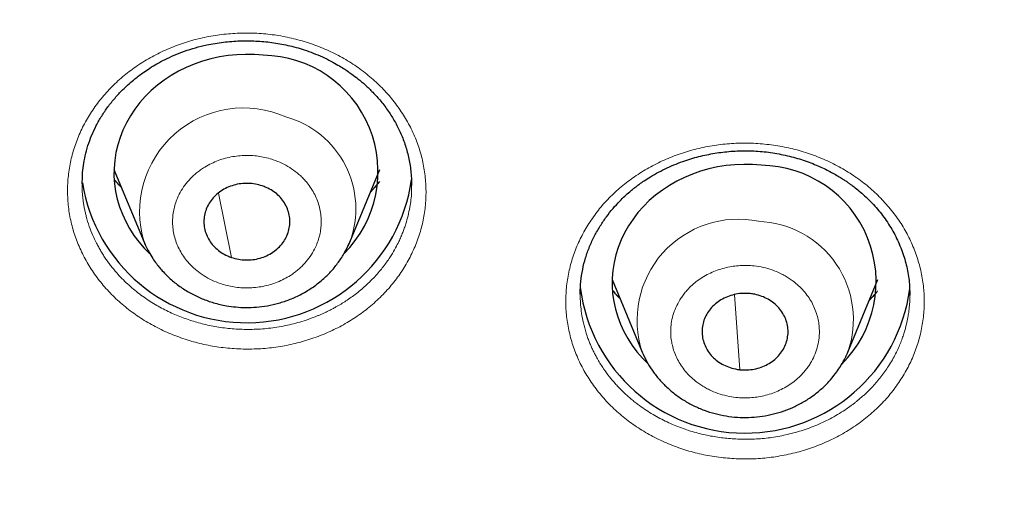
# Model space of a CAD drawing. Header units: millimetres. Extents: x 8 to 1352, y 12 to 1248.
# Tile 43 of 119: x 533.15 to 546.89, y 1088.94 to 1095.47. Entities that reach past the tile are written whole.
import ezdxf

# ---------------------------------------------------------------- set-up
doc = ezdxf.new("R2010")
doc.units = ezdxf.units.MM

msp = doc.modelspace()

# ---------------------------------------------------------------- linework, layer by layer
at = {"color": 7, "linetype": 'Continuous', "lineweight": 30}
for p, q in [((534.465, 1093.384), (534.884, 1092.371)), ((537.754, 1092.371), (538.173, 1093.384)), ((534.021, 1093.183), (534.021, 1093.21)), ((538.169, 1093.215), (538.096, 1093.128)), ((538.073, 1093.102), (538.046, 1093.075)), ((534.884, 1092.371), (534.9, 1092.335)), ((537.731, 1092.319), (537.754, 1092.371)), ((537.749, 1092.36), (537.754, 1092.371)), ((541.415, 1091.849), (541.834, 1090.837)), ((544.704, 1090.837), (545.123, 1091.849)), ((540.97, 1091.642), (540.97, 1091.678)), ((545.076, 1091.639), (545.004, 1091.562)), ((545.566, 1091.635), (545.566, 1091.632))]:
    msp.add_line(p, q, dxfattribs=at)
at = {"color": 252, "linetype": 'Continuous', "lineweight": 0}
for p, q in [((538.042, 1093.066), (538.168, 1093.21)), ((535.922, 1093.054), (536.106, 1092.156)), ((543.12, 1091.638), (543.196, 1090.59))]:
    msp.add_line(p, q, dxfattribs=at)
at = {"color": 7, "linetype": 'Continuous', "lineweight": 30, "flags": 128}
for points in [[(536.545, 1094.977), (536.423, 1094.986), (536.3, 1094.989), (536.178, 1094.984), (536.056, 1094.972), (535.935, 1094.953), (535.816, 1094.927), (535.699, 1094.894), (535.585, 1094.854), (535.474, 1094.807), (535.367, 1094.754), (535.264, 1094.695), (535.165, 1094.63), (535.072, 1094.559), (534.984, 1094.483), (534.902, 1094.402), (534.826, 1094.316), (534.756, 1094.226), (534.694, 1094.132), (534.638, 1094.035), (534.59, 1093.934), (534.55, 1093.831), (534.517, 1093.726), (534.492, 1093.619), (534.475, 1093.51), (534.466, 1093.401), (534.465, 1093.292), (534.472, 1093.183), (534.488, 1093.075), (534.511, 1092.967), (534.543, 1092.862), (534.582, 1092.758), (534.628, 1092.657), (534.682, 1092.559), (534.744, 1092.464), (534.812, 1092.373), (534.887, 1092.287), (534.96, 1092.212)], [(543.495, 1093.442), (543.373, 1093.452), (543.25, 1093.454), (543.127, 1093.45), (543.006, 1093.438), (542.885, 1093.419), (542.766, 1093.392), (542.649, 1093.359), (542.535, 1093.319), (542.424, 1093.273), (542.316, 1093.22), (542.213, 1093.161), (542.115, 1093.096), (542.021, 1093.025), (541.933, 1092.949), (541.851, 1092.867), (541.775, 1092.782), (541.706, 1092.692), (541.643, 1092.598), (541.588, 1092.5), (541.54, 1092.4), (541.499, 1092.296), (541.466, 1092.191), (541.441, 1092.084), (541.424, 1091.976), (541.416, 1091.867), (541.415, 1091.758), (541.422, 1091.649), (541.438, 1091.54), (541.461, 1091.433), (541.492, 1091.327), (541.531, 1091.224), (541.578, 1091.123), (541.632, 1091.025), (541.693, 1090.93), (541.761, 1090.839), (541.836, 1090.752), (541.911, 1090.676)]]:
    msp.add_lwpolyline(points, dxfattribs=at)
at = {"color": 7, "linetype": 'Continuous', "lineweight": 30}
for centre, radius, start, end in [((536.525, 1093.354), 1.623, 315.0518, 89.2926), ((543.475, 1091.819), 1.623, 314.9126, 89.2931), ((536.317, 1093.567), 2.322, 189.1666, 351.8941), ((543.27, 1092.022), 2.317, 187.0222, 352.4678)]:
    msp.add_arc(centre, radius, start, end, dxfattribs=at)
at = {"color": 252, "linetype": 'Continuous', "lineweight": 0}
for centre, radius, start, end in [((536.272, 1092.792), 1.45, 65.9276, 196.8845), ((536.512, 1092.837), 1.327, 339.4444, 74.6383), ((543.174, 1091.279), 1.411, 78.4877, 198.2749), ((543.409, 1091.29), 1.371, 340.6578, 88.0881)]:
    msp.add_arc(centre, radius, start, end, dxfattribs=at)
at = {"color": 7, "linetype": 'Continuous', "lineweight": 30}
for points, knots in [([(506.06, 1118.097), (506.06, 1118.092), (506.06, 1118.082), (506.061, 1118.075), (506.061, 1118.069), (506.061, 1118.065), (506.061, 1118.057), (506.062, 1118.045), (506.062, 1118.03), (506.063, 1118.009), (506.064, 1117.983), (506.065, 1117.949), (506.067, 1117.906), (506.069, 1117.853), (506.071, 1117.788), (506.075, 1117.708), (506.079, 1117.608), (506.085, 1117.485), (506.093, 1117.334), (506.103, 1117.151), (506.117, 1116.929), (506.135, 1116.663), (506.159, 1116.349), (506.191, 1115.985), (506.231, 1115.572), (506.28, 1115.137), (506.335, 1114.694), (506.396, 1114.253), (506.464, 1113.805), (506.539, 1113.353), (506.621, 1112.899), (506.709, 1112.444), (506.804, 1111.988), (506.906, 1111.533), (507.018, 1111.061), (507.141, 1110.573), (507.277, 1110.07), (507.42, 1109.57), (507.571, 1109.073), (507.729, 1108.579), (507.894, 1108.088), (508.067, 1107.6), (508.247, 1107.115), (508.434, 1106.634), (508.629, 1106.155), (508.83, 1105.68), (509.039, 1105.207), (509.254, 1104.738), (509.477, 1104.272), (509.707, 1103.809), (509.943, 1103.35), (510.186, 1102.894), (510.437, 1102.441), (510.693, 1101.992), (510.957, 1101.546), (511.227, 1101.104), (511.504, 1100.666), (511.788, 1100.231), (512.078, 1099.8), (512.374, 1099.373), (512.677, 1098.949), (512.987, 1098.53), (513.302, 1098.114), (513.624, 1097.703), (513.952, 1097.295), (514.287, 1096.892), (514.627, 1096.493), (514.973, 1096.099), (515.326, 1095.708), (515.684, 1095.322), (516.048, 1094.941), (516.418, 1094.564), (516.794, 1094.192), (517.175, 1093.825), (517.562, 1093.462), (517.954, 1093.104), (518.352, 1092.751), (518.755, 1092.402), (519.164, 1092.059), (519.578, 1091.721), (519.997, 1091.388), (520.421, 1091.06), (520.85, 1090.737), (521.285, 1090.419), (521.724, 1090.107), (522.168, 1089.8), (522.617, 1089.499), (523.07, 1089.203), (523.529, 1088.912), (523.991, 1088.628), (524.459, 1088.348), (524.93, 1088.075), (525.407, 1087.807), (525.887, 1087.545), (526.372, 1087.289), (526.86, 1087.038), (527.353, 1086.794), (527.85, 1086.556), (528.351, 1086.323), (528.856, 1086.097), (529.365, 1085.877), (529.877, 1085.662), (530.394, 1085.454), (530.914, 1085.253), (531.437, 1085.057), (531.964, 1084.868), (532.495, 1084.686), (533.029, 1084.509), (533.567, 1084.339), (534.108, 1084.176), (534.653, 1084.019), (535.202, 1083.869), (535.734, 1083.73), (536.251, 1083.602), (536.75, 1083.485), (537.251, 1083.373), (537.753, 1083.266), (538.257, 1083.166), (538.761, 1083.071), (539.267, 1082.982), (539.774, 1082.899), (540.281, 1082.822), (540.79, 1082.75), (541.298, 1082.684), (541.807, 1082.624), (542.316, 1082.57), (542.824, 1082.522), (543.331, 1082.479), (543.836, 1082.443), (544.336, 1082.412), (544.828, 1082.387), (545.306, 1082.368), (545.728, 1082.356), (546.099, 1082.348), (546.47, 1082.343), (546.732, 1082.342), (546.886, 1082.342)], [0, 0, 0, 0, 0.000514, 0.001144, 0.001873, 0.0029, 0.003603, 0.004164, 0.004666, 0.005151, 0.005647, 0.006241, 0.006923, 0.007743, 0.008755, 0.010014, 0.011588, 0.013548, 0.015978, 0.018973, 0.022633, 0.027064, 0.03236, 0.038577, 0.045692, 0.053578, 0.061048, 0.068739, 0.076575, 0.084508, 0.092508, 0.100552, 0.10863, 0.116731, 0.124849, 0.133894, 0.142948, 0.151986, 0.161008, 0.170015, 0.179009, 0.187991, 0.196961, 0.205921, 0.214871, 0.223814, 0.232748, 0.241675, 0.250596, 0.259511, 0.268421, 0.277326, 0.286226, 0.295122, 0.304015, 0.312904, 0.32179, 0.330673, 0.339554, 0.348433, 0.35731, 0.366185, 0.375058, 0.38393, 0.392801, 0.401672, 0.410541, 0.41941, 0.428279, 0.437147, 0.446015, 0.454884, 0.463753, 0.472622, 0.481491, 0.490362, 0.499233, 0.508106, 0.51698, 0.525855, 0.534731, 0.54361, 0.55249, 0.561373, 0.570257, 0.579145, 0.588034, 0.596927, 0.605823, 0.614722, 0.623625, 0.632532, 0.641442, 0.650358, 0.659278, 0.668203, 0.677133, 0.686069, 0.695012, 0.703961, 0.712918, 0.721882, 0.730855, 0.739837, 0.748828, 0.757831, 0.766844, 0.775871, 0.784911, 0.793967, 0.803039, 0.812129, 0.82124, 0.829426, 0.837611, 0.845794, 0.853975, 0.862153, 0.870329, 0.878501, 0.886669, 0.894832, 0.902989, 0.911137, 0.919276, 0.9274, 0.935506, 0.943585, 0.951623, 0.959595, 0.967446, 0.975043, 0.982352, 0.987521, 0.9927, 1, 1, 1, 1]), ([(534.022, 1093.184), (534.023, 1093.225), (534.024, 1093.308), (534.037, 1093.439), (534.062, 1093.576), (534.1, 1093.717), (534.151, 1093.858), (534.216, 1093.996), (534.292, 1094.13), (534.379, 1094.258), (534.477, 1094.38), (534.577, 1094.487), (534.67, 1094.575), (534.749, 1094.642), (534.817, 1094.696), (534.887, 1094.746), (534.969, 1094.801), (535.067, 1094.86), (535.18, 1094.92), (535.307, 1094.979), (535.449, 1095.035), (535.601, 1095.083), (535.782, 1095.128), (535.99, 1095.163), (536.22, 1095.18), (536.445, 1095.178), (536.669, 1095.158), (536.894, 1095.118), (537.087, 1095.065), (537.247, 1095.008), (537.372, 1094.955), (537.486, 1094.899), (537.585, 1094.844), (537.664, 1094.796), (537.728, 1094.754), (537.794, 1094.706), (537.875, 1094.645), (537.975, 1094.56), (538.082, 1094.457), (538.192, 1094.334), (538.294, 1094.198), (538.385, 1094.053), (538.462, 1093.901), (538.528, 1093.734), (538.578, 1093.554), (538.611, 1093.361), (538.615, 1093.229), (538.617, 1093.161)], [0, 0, 0, 0, 0.020889, 0.042551, 0.065005, 0.088227, 0.111673, 0.135181, 0.158759, 0.182421, 0.206174, 0.229014, 0.248076, 0.263172, 0.274403, 0.286144, 0.300651, 0.317209, 0.335415, 0.355287, 0.376827, 0.399558, 0.421967, 0.454714, 0.486466, 0.517249, 0.547697, 0.579177, 0.611777, 0.630909, 0.650341, 0.669022, 0.685013, 0.698284, 0.708842, 0.717903, 0.733746, 0.753103, 0.77506, 0.799605, 0.826761, 0.851385, 0.87781, 0.905889, 0.935605, 0.966971, 1, 1, 1, 1]), ([(540.97, 1091.651), (540.971, 1091.708), (540.974, 1091.82), (541.001, 1091.987), (541.041, 1092.15), (541.097, 1092.306), (541.167, 1092.456), (541.246, 1092.595), (541.332, 1092.722), (541.424, 1092.837), (541.511, 1092.933), (541.59, 1093.01), (541.654, 1093.068), (541.708, 1093.112), (541.754, 1093.148), (541.803, 1093.185), (541.868, 1093.23), (541.956, 1093.287), (542.063, 1093.348), (542.182, 1093.407), (542.305, 1093.46), (542.46, 1093.518), (542.649, 1093.573), (542.873, 1093.617), (543.101, 1093.642), (543.333, 1093.647), (543.568, 1093.631), (543.802, 1093.592), (544.027, 1093.534), (544.201, 1093.472), (544.328, 1093.417), (544.413, 1093.376), (544.493, 1093.334), (544.565, 1093.292), (544.624, 1093.256), (544.669, 1093.227), (544.706, 1093.201), (544.745, 1093.173), (544.797, 1093.135), (544.863, 1093.082), (544.94, 1093.015), (545.02, 1092.937), (545.125, 1092.824), (545.243, 1092.672), (545.362, 1092.475), (545.456, 1092.266), (545.522, 1092.052), (545.562, 1091.838), (545.566, 1091.698), (545.568, 1091.629)], [0, 0, 0, 0, 0.028159, 0.05565, 0.082499, 0.108728, 0.134335, 0.158915, 0.182272, 0.204401, 0.225303, 0.240174, 0.253362, 0.263659, 0.271051, 0.278846, 0.290312, 0.305475, 0.324048, 0.343163, 0.362033, 0.380667, 0.412715, 0.444092, 0.475506, 0.507417, 0.539867, 0.572752, 0.605351, 0.636685, 0.650321, 0.663708, 0.676849, 0.689124, 0.699119, 0.706659, 0.712154, 0.71877, 0.727567, 0.740219, 0.755704, 0.772664, 0.7898, 0.824409, 0.859427, 0.894877, 0.930234, 0.965262, 1, 1, 1, 1]), ([(534.569, 1093.132), (534.546, 1093.156), (534.511, 1093.193), (534.48, 1093.232), (534.47, 1093.244)], [0, 0, 0, 0, 0.6711202, 1, 1, 1, 1]), ([(536.533, 1093.155), (536.501, 1093.164), (536.437, 1093.183), (536.336, 1093.192), (536.234, 1093.187), (536.136, 1093.167), (536.041, 1093.132), (535.956, 1093.084), (535.88, 1093.023), (535.817, 1092.953), (535.768, 1092.873), (535.735, 1092.788), (535.718, 1092.698), (535.719, 1092.608), (535.736, 1092.519), (535.77, 1092.434), (535.82, 1092.354), (535.883, 1092.284), (535.96, 1092.224), (536.035, 1092.182), (536.086, 1092.163), (536.106, 1092.156)], [0, 0, 0, 0, 0.0529252, 0.1073853, 0.1603105, 0.2147706, 0.2676958, 0.3221559, 0.3750811, 0.4295412, 0.4824664, 0.5369265, 0.5898517, 0.6443117, 0.697237, 0.751697, 0.8046223, 0.8590823, 0.9120076, 0.9664676, 1, 1, 1, 1]), ([(536.106, 1092.156), (536.137, 1092.146), (536.202, 1092.128), (536.302, 1092.119), (536.404, 1092.123), (536.503, 1092.144), (536.597, 1092.179), (536.683, 1092.227), (536.758, 1092.287), (536.821, 1092.358), (536.87, 1092.438), (536.903, 1092.523), (536.92, 1092.612), (536.92, 1092.703), (536.902, 1092.792), (536.868, 1092.877), (536.819, 1092.956), (536.755, 1093.027), (536.678, 1093.087), (536.603, 1093.129), (536.552, 1093.148), (536.533, 1093.155)], [0, 0, 0, 0, 0.0529252, 0.1073853, 0.1603105, 0.2147706, 0.2676958, 0.3221559, 0.3750811, 0.4295412, 0.4824664, 0.5369265, 0.5898517, 0.6443117, 0.697237, 0.751697, 0.8046223, 0.8590823, 0.9120076, 0.9664676, 1, 1, 1, 1]), ([(534.884, 1092.371), (534.901, 1092.333), (534.933, 1092.262), (534.989, 1092.167), (535.041, 1092.089), (535.09, 1092.025), (535.161, 1091.943), (535.261, 1091.844), (535.397, 1091.738), (535.542, 1091.65), (535.694, 1091.578), (535.859, 1091.52), (536.017, 1091.483), (536.168, 1091.463), (536.308, 1091.456), (536.455, 1091.462), (536.608, 1091.481), (536.765, 1091.517), (536.926, 1091.571), (537.088, 1091.645), (537.247, 1091.742), (537.385, 1091.851), (537.503, 1091.969), (537.6, 1092.09), (537.685, 1092.22), (537.728, 1092.314), (537.749, 1092.36)], [0, 0, 0, 0, 0.0349931, 0.065657, 0.0920683, 0.114376, 0.1350376, 0.1853055, 0.2337191, 0.280777, 0.3265594, 0.3730865, 0.4238139, 0.4600385, 0.4982032, 0.538331, 0.5804471, 0.6247078, 0.6712964, 0.7202903, 0.7717632, 0.8257812, 0.868012, 0.9117227, 0.9569224, 1, 1, 1, 1]), ([(541.524, 1091.585), (541.518, 1091.591), (541.48, 1091.627), (541.448, 1091.667), (541.421, 1091.701)], [0, 0, 0, 0, 0.147142, 1, 1, 1, 1]), ([(543.342, 1091.651), (543.309, 1091.654), (543.241, 1091.658), (543.141, 1091.646), (543.044, 1091.619), (542.953, 1091.578), (542.871, 1091.524), (542.801, 1091.46), (542.744, 1091.384), (542.702, 1091.302), (542.675, 1091.215), (542.666, 1091.125), (542.674, 1091.034), (542.699, 1090.947), (542.74, 1090.864), (542.795, 1090.788), (542.865, 1090.722), (542.945, 1090.667), (543.036, 1090.626), (543.12, 1090.601), (543.175, 1090.593), (543.196, 1090.59)], [0, 0, 0, 0, 0.052925, 0.107385, 0.160311, 0.214771, 0.267696, 0.322156, 0.375081, 0.429541, 0.482466, 0.536926, 0.589852, 0.644312, 0.697237, 0.751697, 0.804622, 0.859082, 0.912008, 0.966468, 1, 1, 1, 1]), ([(543.196, 1090.59), (543.229, 1090.588), (543.296, 1090.584), (543.397, 1090.596), (543.494, 1090.623), (543.585, 1090.663), (543.667, 1090.717), (543.737, 1090.782), (543.794, 1090.857), (543.836, 1090.939), (543.862, 1091.027), (543.872, 1091.117), (543.864, 1091.207), (543.839, 1091.295), (543.798, 1091.378), (543.743, 1091.453), (543.673, 1091.52), (543.592, 1091.574), (543.502, 1091.616), (543.417, 1091.641), (543.363, 1091.649), (543.342, 1091.651)], [0, 0, 0, 0, 0.052925, 0.107385, 0.160311, 0.214771, 0.267696, 0.322156, 0.375081, 0.429541, 0.482466, 0.536926, 0.589852, 0.644312, 0.697237, 0.751697, 0.804622, 0.859082, 0.912008, 0.966468, 1, 1, 1, 1]), ([(541.834, 1090.837), (541.853, 1090.794), (541.893, 1090.706), (541.97, 1090.583), (542.06, 1090.466), (542.165, 1090.355), (542.283, 1090.253), (542.413, 1090.162), (542.552, 1090.085), (542.699, 1090.023), (542.85, 1089.975), (543.005, 1089.942), (543.162, 1089.925), (543.318, 1089.922), (543.474, 1089.934), (543.629, 1089.961), (543.78, 1090.002), (543.927, 1090.058), (544.069, 1090.129), (544.202, 1090.213), (544.326, 1090.311), (544.435, 1090.419), (544.521, 1090.522), (544.586, 1090.614), (544.633, 1090.692), (544.673, 1090.766), (544.694, 1090.814), (544.704, 1090.837)], [0, 0, 0, 0, 0.0389664, 0.0790892, 0.1204915, 0.1633193, 0.207708, 0.2524201, 0.296748, 0.3407059, 0.3843087, 0.4275715, 0.4705099, 0.5131394, 0.5555682, 0.5982691, 0.6413176, 0.684728, 0.7285139, 0.7726884, 0.8172644, 0.862167, 0.9037779, 0.931691, 0.9569165, 0.9796144, 1, 1, 1, 1])]:
    msp.add_open_spline(points, degree=3, knots=knots, dxfattribs=at)
at = {"color": 252, "linetype": 'Continuous', "lineweight": 0}
for points, knots in [([(535.427, 1091.026), (535.352, 1091.053), (535.201, 1091.109), (534.987, 1091.216), (534.785, 1091.34), (534.599, 1091.482), (534.428, 1091.638), (534.277, 1091.808), (534.144, 1091.99), (534.033, 1092.184), (533.943, 1092.387), (533.876, 1092.595), (533.833, 1092.807), (533.814, 1093.024), (533.819, 1093.242), (533.848, 1093.457), (533.901, 1093.667), (533.978, 1093.873), (534.076, 1094.071), (534.196, 1094.26), (534.337, 1094.437), (534.496, 1094.601), (534.673, 1094.751), (534.866, 1094.885), (535.073, 1095.001), (535.291, 1095.098), (535.52, 1095.177), (535.757, 1095.235), (535.999, 1095.273), (536.244, 1095.289), (536.49, 1095.285), (536.734, 1095.259), (536.974, 1095.211), (537.209, 1095.143), (537.435, 1095.055), (537.65, 1094.948), (537.851, 1094.823), (538.038, 1094.681), (538.208, 1094.523), (538.36, 1094.352), (538.492, 1094.168), (538.604, 1093.974), (538.693, 1093.772), (538.76, 1093.564), (538.802, 1093.35), (538.821, 1093.134), (538.816, 1092.917), (538.788, 1092.703), (538.735, 1092.491), (538.658, 1092.285), (538.56, 1092.087), (538.44, 1091.899), (538.3, 1091.722), (538.139, 1091.557), (537.961, 1091.407), (537.769, 1091.275), (537.562, 1091.159), (537.342, 1091.062), (537.112, 1090.984), (536.875, 1090.926), (536.634, 1090.89), (536.389, 1090.875), (536.143, 1090.88), (535.899, 1090.907), (535.659, 1090.953), (535.505, 1091.001), (535.427, 1091.026)], [0, 0, 0, 0, 0.015626, 0.031165, 0.046737, 0.062466, 0.078072, 0.093594, 0.109173, 0.124957, 0.140676, 0.156224, 0.171763, 0.187461, 0.203306, 0.2189, 0.234402, 0.249966, 0.265801, 0.281405, 0.296914, 0.31246, 0.328192, 0.343762, 0.359297, 0.374931, 0.390493, 0.406176, 0.421805, 0.437387, 0.453114, 0.468665, 0.484229, 0.5, 0.515768, 0.531329, 0.546881, 0.562612, 0.578192, 0.593823, 0.609507, 0.625068, 0.640717, 0.656256, 0.67182, 0.687539, 0.703088, 0.718597, 0.7342, 0.750032, 0.765583, 0.78108, 0.796679, 0.812537, 0.828217, 0.84375, 0.859303, 0.875042, 0.890816, 0.906389, 0.921914, 0.937534, 0.95326, 0.96883, 0.98437, 1, 1, 1, 1]), ([(542.964, 1089.362), (542.883, 1089.372), (542.721, 1089.394), (542.485, 1089.453), (542.256, 1089.53), (542.036, 1089.628), (541.828, 1089.743), (541.635, 1089.875), (541.456, 1090.024), (541.295, 1090.189), (541.153, 1090.366), (541.032, 1090.554), (540.932, 1090.751), (540.855, 1090.957), (540.801, 1091.169), (540.77, 1091.384), (540.765, 1091.6), (540.783, 1091.816), (540.825, 1092.03), (540.89, 1092.239), (540.978, 1092.44), (541.089, 1092.633), (541.219, 1092.817), (541.37, 1092.988), (541.539, 1093.144), (541.725, 1093.285), (541.926, 1093.41), (542.139, 1093.517), (542.364, 1093.606), (542.598, 1093.674), (542.837, 1093.722), (543.081, 1093.749), (543.327, 1093.754), (543.573, 1093.737), (543.817, 1093.7), (544.054, 1093.643), (544.283, 1093.564), (544.503, 1093.466), (544.711, 1093.349), (544.904, 1093.215), (545.083, 1093.065), (545.243, 1092.901), (545.385, 1092.723), (545.506, 1092.535), (545.605, 1092.337), (545.682, 1092.131), (545.736, 1091.92), (545.766, 1091.706), (545.772, 1091.489), (545.754, 1091.273), (545.712, 1091.059), (545.648, 1090.852), (545.559, 1090.65), (545.448, 1090.456), (545.317, 1090.272), (545.166, 1090.102), (544.997, 1089.946), (544.81, 1089.805), (544.608, 1089.68), (544.394, 1089.574), (544.17, 1089.487), (543.937, 1089.42), (543.697, 1089.373), (543.453, 1089.347), (543.208, 1089.341), (543.045, 1089.355), (542.964, 1089.362)], [0, 0, 0, 0, 0.015625, 0.031164, 0.046737, 0.062466, 0.078067, 0.093588, 0.109168, 0.124957, 0.140666, 0.156211, 0.171754, 0.187461, 0.203299, 0.218892, 0.234396, 0.249966, 0.265804, 0.281408, 0.296916, 0.31246, 0.3282, 0.343773, 0.359307, 0.374931, 0.390496, 0.406176, 0.421807, 0.437387, 0.453114, 0.468667, 0.484231, 0.5, 0.51577, 0.531331, 0.546881, 0.562612, 0.578194, 0.593823, 0.60951, 0.625068, 0.640727, 0.656268, 0.671828, 0.687539, 0.70309, 0.718601, 0.734202, 0.750032, 0.765576, 0.781072, 0.796672, 0.812537, 0.828208, 0.843737, 0.859293, 0.875041, 0.890812, 0.906383, 0.921908, 0.937534, 0.95326, 0.968829, 0.984369, 1, 1, 1, 1]), ([(536.688, 1093.519), (536.657, 1093.528), (536.596, 1093.548), (536.5, 1093.567), (536.404, 1093.578), (536.303, 1093.581), (536.2, 1093.575), (536.095, 1093.559), (535.993, 1093.534), (535.894, 1093.5), (535.8, 1093.457), (535.721, 1093.411), (535.656, 1093.367), (535.603, 1093.325), (535.54, 1093.267), (535.47, 1093.19), (535.402, 1093.091), (535.352, 1092.994), (535.318, 1092.902), (535.296, 1092.817), (535.284, 1092.73), (535.281, 1092.641), (535.287, 1092.549), (535.305, 1092.456), (535.333, 1092.365), (535.371, 1092.277), (535.42, 1092.192), (535.471, 1092.122), (535.521, 1092.064), (535.568, 1092.017), (535.633, 1091.961), (535.719, 1091.899), (535.83, 1091.838), (535.939, 1091.794), (536.043, 1091.763), (536.138, 1091.744), (536.235, 1091.733), (536.336, 1091.73), (536.439, 1091.736), (536.543, 1091.751), (536.645, 1091.776), (536.744, 1091.811), (536.839, 1091.854), (536.918, 1091.899), (536.983, 1091.944), (537.035, 1091.986), (537.099, 1092.044), (537.168, 1092.121), (537.237, 1092.22), (537.286, 1092.317), (537.32, 1092.409), (537.342, 1092.494), (537.354, 1092.58), (537.358, 1092.67), (537.351, 1092.762), (537.334, 1092.855), (537.306, 1092.946), (537.267, 1093.034), (537.219, 1093.118), (537.168, 1093.189), (537.117, 1093.246), (537.07, 1093.293), (537.005, 1093.35), (536.919, 1093.412), (536.808, 1093.474), (536.728, 1093.504), (536.688, 1093.519)], [0, 0, 0, 0, 0.015052, 0.029979, 0.044916, 0.059997, 0.076304, 0.09246, 0.108636, 0.125004, 0.141311, 0.157466, 0.16824, 0.179074, 0.190018, 0.210029, 0.229916, 0.249999, 0.265036, 0.279958, 0.2949, 0.309997, 0.326304, 0.34246, 0.358636, 0.375004, 0.391311, 0.407466, 0.41824, 0.429074, 0.440018, 0.460029, 0.479916, 0.499999, 0.515036, 0.529958, 0.5449, 0.559997, 0.576304, 0.59246, 0.608636, 0.625004, 0.641311, 0.657466, 0.66824, 0.679074, 0.690018, 0.710029, 0.729916, 0.749999, 0.765036, 0.779958, 0.7949, 0.809997, 0.826304, 0.84246, 0.858636, 0.875004, 0.891311, 0.907466, 0.91824, 0.929074, 0.940018, 0.960048, 0.979935, 1, 1, 1, 1]), ([(535.501, 1091.289), (535.438, 1091.312), (535.31, 1091.358), (535.126, 1091.448), (534.946, 1091.555), (534.774, 1091.679), (534.611, 1091.822), (534.499, 1091.943), (534.427, 1092.032), (534.389, 1092.083), (534.352, 1092.134), (534.316, 1092.188), (534.283, 1092.242), (534.251, 1092.298), (534.212, 1092.371), (534.166, 1092.468), (534.117, 1092.593), (534.085, 1092.699), (534.065, 1092.781), (534.053, 1092.834), (534.043, 1092.889), (534.035, 1092.945), (534.028, 1093.003), (534.023, 1093.063), (534.019, 1093.123), (534.02, 1093.163), (534.021, 1093.183)], [0, 0, 0, 0, 0.073389, 0.149035, 0.226938, 0.307098, 0.389516, 0.474193, 0.498812, 0.523615, 0.548603, 0.573775, 0.599132, 0.624674, 0.650401, 0.698942, 0.753081, 0.812817, 0.834197, 0.856211, 0.878861, 0.902145, 0.926065, 0.950619, 0.975808, 1, 1, 1, 1]), ([(534.471, 1093.241), (534.475, 1093.235), (534.503, 1093.197), (534.539, 1093.163), (534.568, 1093.135)], [0, 0, 0, 0, 0.163285, 1, 1, 1, 1]), ([(538.616, 1093.166), (538.617, 1093.132), (538.619, 1093.028), (538.594, 1092.846), (538.557, 1092.689), (538.526, 1092.593), (538.515, 1092.562), (538.505, 1092.533), (538.493, 1092.503), (538.481, 1092.473), (538.463, 1092.431), (538.436, 1092.37), (538.391, 1092.284), (538.342, 1092.199), (538.292, 1092.123), (538.246, 1092.059), (538.194, 1091.992), (538.135, 1091.922), (538.067, 1091.849), (537.973, 1091.757), (537.852, 1091.655), (537.707, 1091.551), (537.594, 1091.483), (537.516, 1091.44), (537.471, 1091.417), (537.426, 1091.395), (537.383, 1091.375), (537.341, 1091.357), (537.3, 1091.34), (537.198, 1091.299), (537.032, 1091.244), (536.799, 1091.19), (536.566, 1091.159), (536.338, 1091.149), (536.115, 1091.158), (535.9, 1091.185), (535.695, 1091.228), (535.565, 1091.268), (535.501, 1091.289)], [0, 0, 0, 0, 0.0257458, 0.0794166, 0.1401612, 0.1481706, 0.1561915, 0.1642241, 0.1722683, 0.1803241, 0.1883916, 0.2063946, 0.2307282, 0.2613916, 0.2790992, 0.2983895, 0.3192626, 0.3417183, 0.3657566, 0.3913774, 0.436862, 0.4788586, 0.517367, 0.5295511, 0.5413394, 0.5527319, 0.5637286, 0.5743295, 0.5845345, 0.5943438, 0.6499802, 0.7042077, 0.7570265, 0.8084369, 0.8584391, 0.9070335, 0.9542203, 1, 1, 1, 1]), ([(543.395, 1092.038), (543.363, 1092.041), (543.298, 1092.046), (543.2, 1092.044), (543.103, 1092.034), (543.004, 1092.016), (542.906, 1091.988), (542.809, 1091.951), (542.716, 1091.905), (542.629, 1091.85), (542.549, 1091.788), (542.485, 1091.727), (542.434, 1091.67), (542.394, 1091.618), (542.348, 1091.548), (542.301, 1091.459), (542.261, 1091.348), (542.239, 1091.243), (542.231, 1091.147), (542.232, 1091.06), (542.244, 1090.973), (542.265, 1090.885), (542.295, 1090.797), (542.337, 1090.711), (542.389, 1090.628), (542.45, 1090.551), (542.52, 1090.479), (542.588, 1090.422), (542.653, 1090.377), (542.711, 1090.341), (542.789, 1090.3), (542.889, 1090.258), (543.014, 1090.223), (543.131, 1090.203), (543.24, 1090.196), (543.338, 1090.197), (543.435, 1090.207), (543.533, 1090.226), (543.632, 1090.253), (543.729, 1090.291), (543.822, 1090.337), (543.908, 1090.391), (543.989, 1090.453), (544.053, 1090.514), (544.104, 1090.572), (544.144, 1090.624), (544.19, 1090.693), (544.237, 1090.783), (544.277, 1090.893), (544.299, 1090.998), (544.307, 1091.095), (544.305, 1091.182), (544.294, 1091.269), (544.273, 1091.356), (544.242, 1091.444), (544.2, 1091.531), (544.149, 1091.613), (544.087, 1091.691), (544.018, 1091.762), (543.95, 1091.82), (543.885, 1091.865), (543.827, 1091.901), (543.749, 1091.942), (543.648, 1091.983), (543.524, 1092.02), (543.438, 1092.032), (543.395, 1092.038)], [0, 0, 0, 0, 0.015052, 0.029979, 0.044916, 0.059997, 0.076304, 0.09246, 0.108636, 0.125004, 0.141311, 0.157466, 0.16824, 0.179074, 0.190018, 0.210029, 0.229916, 0.249999, 0.265036, 0.279958, 0.2949, 0.309997, 0.326304, 0.34246, 0.358636, 0.375004, 0.391311, 0.407466, 0.41824, 0.429074, 0.440018, 0.460029, 0.479916, 0.499999, 0.515036, 0.529958, 0.5449, 0.559997, 0.576304, 0.59246, 0.608636, 0.625004, 0.641311, 0.657466, 0.66824, 0.679074, 0.690018, 0.710029, 0.729916, 0.749999, 0.765036, 0.779958, 0.7949, 0.809997, 0.826304, 0.84246, 0.858636, 0.875004, 0.891311, 0.907466, 0.91824, 0.929074, 0.940018, 0.960048, 0.979935, 1, 1, 1, 1]), ([(542.989, 1089.635), (542.922, 1089.644), (542.785, 1089.662), (542.582, 1089.71), (542.378, 1089.775), (542.177, 1089.859), (541.981, 1089.963), (541.839, 1090.057), (541.744, 1090.128), (541.694, 1090.169), (541.644, 1090.211), (541.595, 1090.255), (541.548, 1090.301), (541.501, 1090.348), (541.443, 1090.411), (541.373, 1090.495), (541.292, 1090.606), (541.231, 1090.703), (541.189, 1090.778), (541.164, 1090.827), (541.139, 1090.878), (541.116, 1090.93), (541.093, 1090.985), (541.072, 1091.042), (541.043, 1091.128), (541.013, 1091.24), (540.988, 1091.372), (540.974, 1091.492), (540.969, 1091.58), (540.969, 1091.629), (540.97, 1091.642)], [0, 0, 0, 0, 0.061145, 0.124169, 0.189074, 0.25586, 0.324528, 0.395077, 0.415588, 0.436253, 0.457072, 0.478044, 0.499171, 0.520451, 0.541885, 0.582328, 0.627434, 0.677203, 0.695016, 0.713357, 0.732228, 0.751627, 0.771556, 0.792014, 0.813, 0.863539, 0.909321, 0.950347, 0.986616, 1, 1, 1, 1]), ([(541.421, 1091.695), (541.432, 1091.683), (541.457, 1091.652), (541.491, 1091.613), (541.518, 1091.588), (541.527, 1091.579)], [0, 0, 0, 0, 0.313177, 0.755735, 1, 1, 1, 1]), ([(545.003, 1091.56), (545.017, 1091.573), (545.06, 1091.614), (545.095, 1091.66), (545.118, 1091.691)], [0, 0, 0, 0, 0.337837, 1, 1, 1, 1]), ([(545.566, 1091.632), (545.567, 1091.613), (545.569, 1091.585), (545.567, 1091.545), (545.565, 1091.514), (545.562, 1091.483), (545.559, 1091.451), (545.556, 1091.42), (545.55, 1091.376), (545.54, 1091.31), (545.52, 1091.217), (545.495, 1091.125), (545.467, 1091.04), (545.441, 1090.968), (545.408, 1090.892), (545.37, 1090.811), (545.324, 1090.726), (545.257, 1090.617), (545.168, 1090.492), (545.056, 1090.36), (544.965, 1090.27), (544.901, 1090.212), (544.863, 1090.18), (544.826, 1090.149), (544.79, 1090.12), (544.754, 1090.094), (544.719, 1090.068), (544.632, 1090.007), (544.486, 1089.918), (544.274, 1089.816), (544.057, 1089.736), (543.838, 1089.678), (543.62, 1089.639), (543.404, 1089.62), (543.194, 1089.618), (543.056, 1089.629), (542.989, 1089.635)], [0, 0, 0, 0, 0.016111, 0.025275, 0.034454, 0.043645, 0.05285, 0.062068, 0.071299, 0.091899, 0.119744, 0.154831, 0.175093, 0.197167, 0.221051, 0.246747, 0.274253, 0.30357, 0.355617, 0.403673, 0.447737, 0.461678, 0.475168, 0.488204, 0.500787, 0.512917, 0.524594, 0.535819, 0.599482, 0.661533, 0.721972, 0.7808, 0.838016, 0.893621, 0.947616, 1, 1, 1, 1])]:
    msp.add_open_spline(points, degree=3, knots=knots, dxfattribs=at)

doc.saveas('drawing.dxf')
